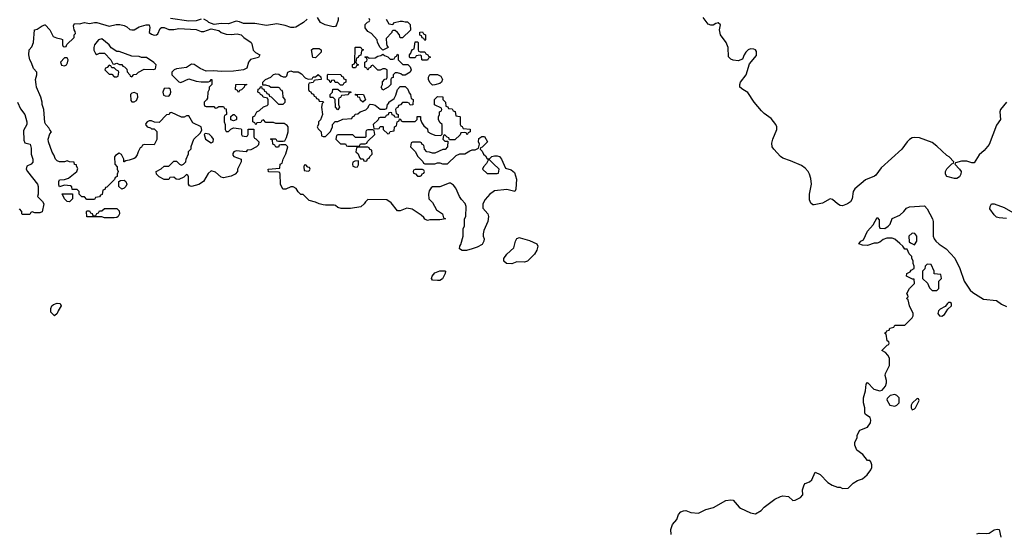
# Model space of a CAD drawing. Header units: inches. Extents: x 2106670 to 2322961, y 36024 to 224899.
# Tile 71 of 256: x 2176189 to 2184112, y 92340 to 96472. Entities that reach past the tile are written whole.
import ezdxf

# ---------------------------------------------------------------- set-up
doc = ezdxf.new("R2010")
doc.units = ezdxf.units.IN
doc.header["$MEASUREMENT"] = 0
doc.layers.add('C1079', color=7, linetype='Continuous')
doc.layers.add('C1089', color=7, linetype='Continuous')

msp = doc.modelspace()

# ---------------------------------------------------------------- linework, layer by layer
at = {"layer": 'C1079', "color": 5, "elevation": 60}
for points in [[(2176910, 96421), (2176966.3, 96433.7), (2176994, 96434), (2177030, 96426), (2177050, 96416), (2177074.8, 96394.8), (2177090, 96390.8), (2177110, 96391), (2177150, 96416), (2177206, 96430), (2177230, 96430.5), (2177236, 96410), (2177231, 96370), (2177250, 96354.8), (2177270, 96347.3), (2177290, 96350.7), (2177300.1, 96359.9), (2177319, 96401), (2177330, 96411), (2177350, 96410.8), (2177390, 96394.8), (2177430, 96394.8), (2177470, 96402.8), (2177610, 96394), (2177650, 96378.8), (2177670, 96377.3), (2177730, 96398), (2177790, 96386), (2177810.6, 96370.6), (2177850, 96357.3), (2177890, 96354), (2177938.8, 96358.8), (2177970, 96351.3), (2177992, 96330), (2178051.3, 96290), (2178058, 96278), (2178066.2, 96226.2), (2178087.3, 96207.3), (2178122, 96190), (2178110.7, 96169.3), (2178047.3, 96152.7), (2178030.8, 96130), (2178016.8, 96083.2), (2177990.7, 96069.3), (2177910, 96057.2), (2177810, 96056), (2177750, 96062), (2177690, 96058), (2177640.2, 96080.2), (2177592.9, 96112.9), (2177570, 96114), (2177530, 96088.7), (2177450, 96078), (2177431.6, 96068.4), (2177414, 96050), (2177414, 96030), (2177470, 95972), (2177486.4, 95966.4), (2177550, 95998), (2177610, 95978), (2177650, 95972), (2177707.3, 95972.7), (2177722, 95978), (2177730, 95992), (2177734, 95990), (2177734, 95950), (2177714, 95930), (2177714, 95910), (2177702, 95890), (2177699.6, 95840.4), (2177692.7, 95827.3), (2177674, 95810), (2177674, 95790), (2177678, 95778), (2177690, 95774), (2177750, 95774), (2177762, 95762), (2177776.4, 95763.6), (2177790, 95774), (2177830, 95774), (2177838, 95758), (2177850, 95754), (2177854, 95710), (2177838, 95702), (2177834, 95690), (2177834, 95650), (2177842, 95630), (2177842, 95590), (2177850, 95574), (2177870, 95574), (2177887.3, 95592.7), (2177910, 95602), (2177970, 95594), (2177974, 95590), (2177974, 95550), (2177978, 95538), (2178010, 95534), (2178022, 95538), (2178026, 95550), (2178027.3, 95592.7), (2178072.7, 95592.7), (2178074, 95530), (2178078, 95518), (2178090, 95514), (2178114, 95490), (2178110, 95466), (2178094, 95450), (2178050, 95426), (2178018, 95422), (2178011.6, 95408.4), (2177930, 95418), (2177911.6, 95408.4), (2177903.6, 95396.4), (2177903.6, 95383.6), (2177911.6, 95371.6), (2177972, 95350), (2177972, 95330), (2177942, 95270), (2177942, 95250), (2177922, 95230), (2177890, 95213.2), (2177830, 95199.5), (2177810, 95206.6), (2177764.8, 95244.8), (2177730, 95257.2), (2177706, 95234), (2177666.8, 95170), (2177630, 95146), (2177570, 95129.4), (2177555.3, 95135.3), (2177548, 95150), (2177547.3, 95207.3), (2177542, 95222), (2177530, 95226), (2177510, 95206), (2177470, 95188), (2177448.4, 95188.4), (2177430, 95206), (2177398, 95202), (2177390, 95188), (2177350, 95188), (2177310, 95208), (2177289.1, 95229.1), (2177288, 95250), (2177328.4, 95271.6), (2177350, 95294), (2177390, 95294), (2177430, 95334), (2177450, 95334), (2177474, 95310), (2177490, 95302), (2177506, 95310), (2177526, 95330), (2177528, 95350), (2177547.3, 95392.7), (2177548.4, 95411.6), (2177567.3, 95432.7), (2177568.4, 95451.6), (2177589, 95510), (2177640.2, 95559.8), (2177655.3, 95584.7), (2177648, 95610), (2177583.1, 95643.1), (2177550, 95698), (2177530, 95698), (2177511.6, 95688.4), (2177490, 95688), (2177410, 95726), (2177398, 95722), (2177391.3, 95708.7), (2177370, 95706), (2177310, 95646), (2177272.7, 95647.3), (2177250, 95658), (2177230, 95658), (2177214, 95650), (2177203.6, 95636.4), (2177202, 95630), (2177214, 95610), (2177242, 95602), (2177250, 95594), (2177270, 95594), (2177292, 95572), (2177291.1, 95508.9), (2177270, 95466), (2177192.7, 95467.3), (2177178, 95462), (2177170, 95446), (2177158, 95442), (2177142, 95410), (2177135.3, 95384.7), (2177118, 95362), (2177110, 95355.3), (2177070, 95342), (2177042, 95338), (2177030, 95328), (2177026, 95330), (2177026, 95350), (2177008.4, 95388.4), (2176990, 95398), (2176959.6, 95380.4), (2176952, 95370), (2176954, 95310), (2176974, 95290), (2176974, 95270), (2176982, 95250), (2176974, 95230), (2176974, 95210), (2176958, 95202), (2176952.7, 95187.3), (2176890, 95126), (2176878, 95122), (2176872.7, 95107.3), (2176858, 95102), (2176852.7, 95067.3), (2176838, 95062), (2176830, 95046), (2176798, 95042), (2176790, 95026), (2176730, 95026), (2176710, 95046), (2176690, 95046), (2176666, 95070), (2176666, 95090), (2176650, 95106), (2176610, 95106), (2176608, 95128), (2176596.4, 95136.4), (2176550, 95141.2), (2176510, 95128), (2176503.7, 95143.7), (2176502.7, 95170), (2176510, 95184.7), (2176550, 95186), (2176581.5, 95198.5), (2176648, 95250), (2176655.3, 95275.3), (2176646, 95294), (2176646, 95306), (2176630, 95308), (2176626, 95326), (2176588.9, 95328.9), (2176570, 95338), (2176550, 95328.7), (2176510, 95328), (2176490, 95338), (2176478, 95350), (2176464.7, 95384.7), (2176450, 95408), (2176419.3, 95490), (2176417.2, 95510), (2176430, 95554), (2176446, 95570), (2176430, 95586), (2176423.1, 95603.1), (2176398, 95630), (2176390, 95646), (2176382, 95750), (2176368.7, 95791.3), (2176368.7, 95808.7), (2176358, 95850), (2176325.2, 95930), (2176321.2, 95950), (2176315.3, 95990), (2176326, 96030), (2176326, 96050), (2176300.4, 96080.4), (2176284.7, 96124.7), (2176269.2, 96150), (2176261.2, 96190), (2176265.2, 96230), (2176286.8, 96253.2), (2176299.3, 96290), (2176308, 96390), (2176330, 96396), (2176370, 96422), (2176390, 96432), (2176394, 96430), (2176430, 96392), (2176458, 96338), (2176485.4, 96325.4), (2176519.6, 96319.6), (2176532.7, 96312.7), (2176534, 96270), (2176538, 96258), (2176550, 96254), (2176562, 96258), (2176567.3, 96272.7), (2176626, 96330), (2176626, 96350), (2176638, 96362), (2176636.4, 96376.4), (2176626, 96390), (2176622, 96422), (2176630, 96442), (2176670, 96438), (2176710, 96450.7), (2176750, 96441), (2176790, 96451), (2176810, 96451)], [(2179450, 96306), (2179442, 96322), (2179427.3, 96327.3), (2179422, 96342), (2179407.3, 96347.3), (2179408.4, 96371.6), (2179430, 96374), (2179438, 96358), (2179454, 96350), (2179454, 96310)], [(2176850, 96318), (2176822, 96310), (2176791.3, 96270), (2176784.7, 96250), (2176786, 96226), (2176799.6, 96199.6), (2176810, 96192), (2176830, 96202), (2176870, 96202), (2176922, 96150), (2176938, 96118), (2176950, 96114), (2176970, 96122), (2176992.7, 96112.7), (2177011.6, 96111.6), (2177018, 96098), (2177032.7, 96092.7), (2177050, 96074), (2177052.7, 96052.7), (2177074, 96030), (2177078, 96018), (2177090, 96014), (2177108.4, 96031.6), (2177130, 96034), (2177146, 96050), (2177190, 96074), (2177267.3, 96072.7), (2177282, 96078), (2177286, 96110), (2177268.4, 96128.4), (2177210, 96168.7), (2177170, 96169), (2177150, 96177.2), (2177090, 96178), (2176990, 96215.3), (2176970, 96215.3), (2176925.2, 96245.2), (2176908, 96270)], [(2179410, 96214), (2179450, 96214), (2179458, 96198), (2179474, 96190), (2179478, 96178), (2179492.7, 96172.7), (2179492.7, 96167.3), (2179478, 96162), (2179470, 96146), (2179430, 96146), (2179426, 96150), (2179422, 96182), (2179410, 96186), (2179378, 96182), (2179370, 96166), (2179330, 96166), (2179326, 96170), (2179326, 96190), (2179336.4, 96203.6), (2179340.4, 96219.6), (2179350, 96234), (2179362, 96238), (2179370, 96294), (2179390, 96294), (2179394, 96290), (2179394, 96230), (2179398, 96218)], [(2178570, 96166), (2178547.3, 96167.3), (2178538, 96230), (2178550, 96242), (2178599.6, 96239.6), (2178614, 96230), (2178614, 96210)], [(2178870, 96086), (2178866, 96090), (2178867.3, 96112.7), (2178882, 96118), (2178886, 96130), (2178888, 96248), (2178892, 96252), (2178927.3, 96252.7), (2178934, 96250), (2178938, 96238), (2178954, 96230), (2178938, 96222), (2178932.7, 96187.3), (2178918, 96182), (2178912.7, 96167.3), (2178898, 96162), (2178894, 96130), (2178898, 96118), (2178914, 96110), (2178898, 96102), (2178890, 96086)], [(2179270, 96026), (2179256.4, 96036.4), (2179230, 96046), (2179210, 96046), (2179194, 96030), (2179192.7, 96007.3), (2179178, 96002), (2179174, 95990), (2179174, 95950), (2179154, 95930), (2179110, 95906), (2179098, 95930), (2179108, 95950), (2179108.4, 95971.6), (2179127.3, 95992.7), (2179142, 95998), (2179146, 96010), (2179146, 96070), (2179130, 96078), (2179110, 96078), (2179090, 96066), (2179070, 96066), (2179030, 96106), (2179018, 96102), (2179012.7, 96087.3), (2178998, 96082), (2178990, 96066), (2178982, 96082), (2178966, 96090), (2178966, 96130), (2178982, 96138), (2178986, 96150), (2178982, 96162), (2178966, 96170), (2178970, 96174), (2178987.3, 96172.7), (2179002, 96162), (2179050, 96164.7), (2179070, 96178), (2179095.3, 96184.7), (2179110, 96194), (2179123.6, 96183.6), (2179150, 96174), (2179170, 96154), (2179190, 96154), (2179202, 96158), (2179210, 96174), (2179222, 96178), (2179230, 96194), (2179234, 96190), (2179234, 96150), (2179254, 96130), (2179272.7, 96112.7), (2179312, 96112), (2179330, 96094), (2179338, 96070), (2179332, 96050), (2179290, 96026)], [(2176570, 96166), (2176550, 96166), (2176518, 96130), (2176525.4, 96105.4), (2176550, 96102), (2176566, 96110), (2176574.6, 96125.4), (2176578, 96150)], [(2176910, 96106), (2176892.7, 96087.3), (2176878, 96082), (2176874, 96070), (2176910, 96034), (2176930, 96034), (2176950, 96014), (2176970, 96014), (2176982, 96018), (2176986, 96050), (2176982, 96062), (2176967.3, 96067.3), (2176950, 96086), (2176930, 96086), (2176922, 96102)], [(2178770, 95946), (2178750, 95966), (2178727.3, 95967.3), (2178722, 95982), (2178710, 95986), (2178698, 95982), (2178692.7, 95967.3), (2178687.3, 95967.3), (2178682, 95982), (2178666, 95990), (2178666, 96030), (2178670, 96034), (2178772.7, 96032.7), (2178778, 96018), (2178792.7, 96012.7), (2178798, 95998), (2178814, 95990), (2178814, 95970), (2178798, 95962), (2178790, 95946)], [(2179510, 95946), (2179488.4, 95968.4), (2179478, 95990), (2179478, 96010), (2179488.4, 96031.6), (2179551.6, 96031.6), (2179576.9, 96016.9), (2179591.6, 95991.6), (2179582, 95970), (2179570, 95958), (2179530, 95948)], [(2177950, 95886), (2177942, 95902), (2177926, 95910), (2177928, 95950), (2178012.7, 95952.7), (2178012.7, 95947.3), (2177998, 95942), (2177994, 95930), (2177972.7, 95907.3), (2177958, 95902)], [(2177110, 95888), (2177090, 95882), (2177081, 95870), (2177082, 95822), (2177090, 95812), (2177110, 95812), (2177130, 95822), (2177139, 95850), (2177136, 95876)], [(2177390, 95922), (2177350, 95918), (2177341, 95890), (2177346, 95866), (2177359.6, 95859.6), (2177390, 95858), (2177399, 95870), (2177404, 95890), (2177402, 95910)], [(2178750, 95746), (2178728.7, 95770), (2178726, 95830), (2178710, 95846), (2178690, 95846), (2178686, 95850), (2178686, 95870), (2178706, 95890), (2178707.3, 95912.7), (2178750, 95914), (2178770, 95894), (2178852.7, 95892.7), (2178852.7, 95887.3), (2178838, 95882), (2178831.6, 95868.4), (2178778, 95862), (2178770, 95846), (2178758, 95842), (2178754, 95830), (2178754, 95790), (2178762, 95770)], [(2178950, 95808), (2178930, 95826), (2178926, 95846), (2178910, 95848), (2178906, 95866), (2178894, 95866), (2178887.3, 95872.7), (2178954, 95870), (2178972, 95828)], [(2177910, 95658), (2177887.3, 95667.3), (2177887.3, 95692.7), (2177906, 95710), (2177914, 95710), (2177934, 95690), (2177934, 95670), (2177930, 95666)], [(2177682, 95558), (2177672, 95548), (2177684.7, 95510), (2177730, 95482), (2177746, 95490), (2177748, 95510), (2177735.3, 95530), (2177712.7, 95552.7)], [(2179030, 95586), (2178990, 95586), (2178978, 95582), (2178974, 95570), (2178974, 95530), (2178970, 95526), (2178890, 95526), (2178870, 95546), (2178750, 95546), (2178738, 95542), (2178734, 95510), (2178770, 95474), (2178810, 95474), (2178818, 95458), (2178830, 95454), (2178910, 95454), (2178922, 95458), (2178930, 95474), (2178970, 95474), (2178982, 95478), (2178987.3, 95492.7), (2179046, 95550), (2179042, 95582)], [(2178990, 95446), (2178910, 95446), (2178898, 95442), (2178894, 95410), (2178912.7, 95392.7), (2178923.6, 95363.6), (2178930, 95354), (2178952.7, 95352.7), (2178958, 95338), (2178970, 95334), (2178982, 95338), (2178987.3, 95352.7), (2179002, 95358), (2179007.3, 95372.7), (2179026, 95390), (2179022, 95422), (2179007.3, 95427.3), (2179002, 95442)], [(2178916.4, 95336.4), (2178885.4, 95334.6), (2178870, 95326), (2178866, 95310), (2178870, 95294), (2178890, 95284.7), (2178906, 95290), (2178916.4, 95303.6)], [(2178490, 95306), (2178478, 95302), (2178474, 95290), (2178478, 95258), (2178510, 95254), (2178522, 95258), (2178526, 95270), (2178522, 95282), (2178507.3, 95287.3)], [(2179430, 95266), (2179370, 95266), (2179358, 95262), (2179354, 95250), (2179358, 95238), (2179372.7, 95232.7), (2179390, 95214), (2179410, 95214), (2179422, 95218), (2179427.3, 95232.7), (2179442, 95238), (2179446, 95250), (2179442, 95262)], [(2177010, 95108), (2176986, 95130), (2176986, 95170), (2177000.4, 95179.6), (2177030, 95182), (2177042, 95170), (2177051.3, 95150), (2177042, 95130), (2177030, 95118)], [(2176590, 95006), (2176570, 95008.7), (2176548, 95030), (2176530, 95072), (2176612.7, 95072.7), (2176614, 95030)], [(2176870, 94878), (2176850, 94886), (2176730, 94886), (2176726, 94930), (2176730, 94934), (2176750, 94934), (2176758, 94918), (2176772, 94912), (2176778, 94898), (2176790, 94894), (2176802, 94898), (2176810, 94914), (2176822, 94918), (2176830, 94934), (2176850, 94934), (2176870, 94954), (2176970, 94954), (2176990, 94934), (2176991.3, 94910), (2176982, 94890), (2176970, 94882), (2176950, 94878)], [(2179550, 94374), (2179510, 94378), (2179502, 94390), (2179509, 94410), (2179530, 94434.8), (2179570, 94450.7), (2179611.1, 94451.1), (2179614, 94450), (2179612, 94430), (2179590, 94388.7), (2179570, 94375.3)], [(2176470, 94088.7), (2176440.4, 94120.4), (2176438, 94150), (2176448, 94170), (2176460.2, 94179.8), (2176490, 94191.3), (2176514, 94190), (2176522, 94170), (2176498, 94130), (2176491.6, 94108.4)]]:
    msp.add_lwpolyline(points, close=True, dxfattribs=at)
for points in [[(2177650, 96476), (2177610, 96462.7), (2177550, 96461.2), (2177402.5, 96482.5)], [(2178502, 96478), (2178471.3, 96450), (2178410, 96413.2), (2178394, 96410), (2178370, 96409.3), (2178326.3, 96426.3), (2178258.6, 96438.6), (2178173.7, 96426.3), (2178082, 96442), (2177990, 96442.7), (2177956.6, 96456.6), (2177930, 96459.5), (2177870, 96439.5), (2177810, 96441.2), (2177754.6, 96434.6), (2177710, 96448.7), (2177699.5, 96459.5), (2177670, 96476)], [(2178752, 96490), (2178751.3, 96470), (2178738, 96430), (2178730, 96418), (2178710, 96415.3), (2178646, 96430), (2178608, 96450), (2178586, 96490)], [(2179138, 96478), (2179158, 96438), (2179190, 96434), (2179206, 96450), (2179250, 96462), (2179270, 96462), (2179290, 96454), (2179310, 96454), (2179330, 96434), (2179332.7, 96387.3), (2179270, 96326), (2179250, 96326), (2179246, 96350), (2179228.4, 96368.4), (2179210, 96386), (2179190, 96386), (2179182, 96378), (2179182, 96370), (2179138, 96322), (2179139.6, 96279.6), (2179143.6, 96263.6), (2179154, 96250), (2179110, 96226), (2179088.4, 96248.4), (2179068.4, 96288.4), (2179066, 96310), (2179020.4, 96360.4), (2178990, 96378), (2178970, 96406), (2178970, 96434), (2178987.3, 96452.7), (2179002, 96458), (2179006, 96470), (2179002, 96482)], [(2180000, 95088.7), (2179970.7, 95069.3), (2179934, 95026), (2179914.8, 94990), (2179916, 94956), (2179954.8, 94910), (2179961, 94890), (2179954.8, 94850), (2179924.5, 94775.5), (2179918.8, 94750), (2179918.8, 94730), (2179926, 94710), (2179924.7, 94690), (2179910, 94664), (2179870, 94642), (2179830, 94628.7), (2179783.6, 94616.4), (2179750, 94615.3), (2179728.7, 94630), (2179729.2, 94650), (2179737.2, 94662.8), (2179758, 94730), (2179758, 94790), (2179767.3, 94812.7), (2179768, 94870), (2179778, 94890), (2179782, 94970), (2179773.6, 94993.6), (2179744.7, 95024.7), (2179728.7, 95050), (2179698, 95118), (2179680.4, 95140.4), (2179656.4, 95156.4), (2179643.6, 95156.4), (2179570, 95129), (2179510, 95128), (2179499.6, 95120.4), (2179483.6, 95096.4), (2179478, 95070), (2179482, 95030), (2179510, 95002), (2179542.8, 94942.8), (2179592, 94910), (2179598, 94878), (2179614, 94870), (2179570, 94862), (2179490, 94862), (2179470, 94858), (2179450, 94868.7), (2179442, 94882), (2179420.2, 94900.2), (2179348.1, 94948.1), (2179304.5, 94955.5), (2179250, 94935.3), (2179230, 94935.3), (2179178.4, 94998.4), (2179143.7, 95023.7), (2178990, 95026), (2178971.6, 95008.4), (2178962, 94990), (2178933.7, 94966.3), (2178850, 94954), (2178774.6, 94954.6), (2178750, 94962), (2178730, 94978), (2178720.4, 94980.4), (2178650, 94979), (2178630, 94982.7), (2178598, 94990), (2178570, 95005.2), (2178518, 95018), (2178470, 95066), (2178450, 95066), (2178430, 95088), (2178414.6, 95114.6), (2178390, 95128), (2178370, 95128), (2178330, 95109), (2178306, 95110), (2178288, 95150), (2178286, 95230), (2178282, 95242), (2178270, 95246), (2178190, 95248), (2178188, 95270), (2178282, 95278), (2178286, 95310), (2178302, 95318), (2178308.4, 95351.6), (2178330, 95394), (2178346, 95450), (2178330, 95466), (2178290, 95466), (2178278, 95462), (2178270, 95446), (2178250, 95446), (2178242, 95462), (2178226, 95470), (2178222, 95502), (2178206, 95510), (2178210, 95514), (2178250, 95514), (2178258, 95498), (2178270, 95494), (2178310, 95494), (2178322, 95498), (2178336.4, 95523.6), (2178348.7, 95570), (2178348, 95610), (2178340.4, 95620.4), (2178316.4, 95636.4), (2178250, 95638), (2178230, 95646), (2178170, 95646), (2178150, 95666), (2178138, 95662), (2178130, 95646), (2178098, 95642), (2178090, 95626), (2178082, 95642), (2178066, 95650), (2178066, 95690), (2178082, 95698), (2178098, 95730), (2178119.3, 95740.7), (2178150, 95771.3), (2178179, 95781), (2178188, 95790), (2178187.3, 95827.3), (2178182, 95842), (2178148.4, 95848.4), (2178142, 95862), (2178126, 95870), (2178122, 95882), (2178106, 95890), (2178107.3, 95912.7), (2178122, 95918), (2178127.3, 95932.7), (2178134, 95934), (2178138, 95918), (2178152.7, 95912.7), (2178158, 95898), (2178172.7, 95892.7), (2178178, 95878), (2178192.7, 95872.7), (2178198, 95858), (2178212.7, 95852.7), (2178270, 95794), (2178310, 95794), (2178326, 95810), (2178326, 95830), (2178308.4, 95848.4), (2178307.3, 95887.3), (2178302, 95902), (2178290, 95906), (2178282, 95922), (2178270, 95926), (2178210, 95926), (2178196.4, 95936.4), (2178170, 95946), (2178146, 95946), (2178146, 95970), (2178166, 95990), (2178208.9, 96011.1), (2178230, 96031.3), (2178250, 96038), (2178274.8, 96034.8), (2178290, 96022), (2178310, 96014), (2178330, 96014), (2178338, 96022), (2178346, 96050), (2178370, 96062), (2178390, 96052), (2178430, 96054), (2178456.9, 96036.9), (2178485.4, 96005.4), (2178510, 95994), (2178542, 95998), (2178550, 96014), (2178570, 96014), (2178590, 96032), (2178594, 96030), (2178612.7, 96012.7), (2178614, 95990), (2178570, 95986), (2178558, 95982), (2178550, 95966), (2178518, 95962), (2178514, 95950), (2178514, 95910), (2178518, 95898), (2178532.7, 95892.7), (2178538, 95878), (2178552.7, 95872.7), (2178558, 95858), (2178572.7, 95852.7), (2178578, 95838), (2178592.7, 95832.7), (2178598, 95818), (2178630, 95814), (2178634, 95810), (2178622, 95798), (2178618, 95770), (2178624.7, 95710), (2178610, 95666), (2178594, 95650), (2178594, 95630), (2178582, 95610), (2178590, 95594), (2178614, 95570), (2178618, 95538), (2178630, 95534), (2178650, 95534), (2178690, 95574), (2178706, 95610), (2178706, 95630), (2178727.3, 95652.7), (2178750, 95654), (2178790, 95672), (2178862, 95678), (2178868, 95692), (2178882, 95698), (2178887.3, 95712.7), (2178910, 95714), (2178928.4, 95731.6), (2178973.6, 95746.4), (2178993.6, 95766.4), (2178998, 95782), (2179008, 95792), (2179031.1, 95791.1), (2179050, 95784.7), (2179090, 95752), (2179127.3, 95752.7), (2179142, 95758), (2179148.4, 95791.6), (2179158, 95802), (2179158, 95810), (2179201.2, 95838.8), (2179216, 95864), (2179228.4, 95911.6), (2179250, 95934), (2179290, 95934), (2179312.7, 95912.7), (2179323.6, 95883.6), (2179334, 95870), (2179338, 95838), (2179354, 95830), (2179352.7, 95787.3), (2179330, 95786), (2179322, 95802), (2179310, 95806), (2179270, 95806), (2179252.7, 95787.3), (2179238, 95782), (2179232.7, 95767.3), (2179218, 95762), (2179214, 95750), (2179218, 95718), (2179234, 95710), (2179234, 95686), (2179207.3, 95687.3), (2179202, 95702), (2179187.3, 95707.3), (2179182, 95722), (2179170, 95726), (2179158, 95722), (2179152.7, 95707.3), (2179138, 95702), (2179130, 95686), (2179090, 95686), (2179078, 95682), (2179072.7, 95667.3), (2179034, 95630), (2179038, 95598), (2179070, 95594), (2179082, 95598), (2179090, 95614), (2179110, 95614), (2179114, 95610), (2179114, 95590), (2179150, 95554), (2179162, 95558), (2179170, 95574), (2179202, 95578), (2179206, 95610), (2179222, 95618), (2179226, 95650), (2179242, 95658), (2179246, 95674), (2179252.7, 95672.7), (2179258, 95658), (2179270, 95654), (2179370, 95654), (2179386, 95670), (2179387.3, 95692.7), (2179414, 95694), (2179414, 95670), (2179423.6, 95643.6), (2179439.6, 95619.6), (2179470, 95594), (2179474, 95570), (2179496, 95556), (2179530, 95544.7), (2179578, 95542), (2179588, 95552), (2179588.4, 95628.4), (2179570, 95646), (2179558, 95670), (2179558, 95690), (2179566, 95710), (2179566, 95730), (2179582, 95738), (2179586, 95750), (2179582, 95762), (2179527.3, 95787.3), (2179526, 95830), (2179550, 95854), (2179592.7, 95852.7), (2179594, 95830), (2179614, 95810), (2179618, 95778), (2179632.7, 95772.7), (2179638, 95758), (2179670, 95754), (2179678, 95738), (2179692.7, 95732.7), (2179698, 95698), (2179730, 95694), (2179734, 95690), (2179734, 95630), (2179738, 95618), (2179750, 95614), (2179758, 95598), (2179812.7, 95592.7), (2179814, 95570), (2179798, 95562), (2179790, 95546), (2179782, 95562), (2179770, 95566), (2179738, 95562), (2179732.7, 95547.3), (2179690, 95506), (2179646, 95506), (2179642, 95522), (2179627.3, 95527.3), (2179610, 95546), (2179598, 95542), (2179594, 95510), (2179610, 95494), (2179634, 95494), (2179631.6, 95448.4), (2179611.6, 95428.4), (2179592.7, 95427.3), (2179530, 95398), (2179510, 95398), (2179487.3, 95407.3), (2179466, 95410), (2179446, 95430), (2179442, 95462), (2179427.3, 95467.3), (2179422, 95482), (2179410, 95486), (2179350, 95486), (2179338, 95482), (2179334, 95450), (2179374, 95410), (2179390, 95374), (2179432.7, 95332.7), (2179438, 95318), (2179450, 95314), (2179530, 95314), (2179550, 95322), (2179570, 95322), (2179590, 95314), (2179630, 95314), (2179700.4, 95379.6), (2179730, 95392), (2179770, 95392), (2179810, 95418), (2179830, 95424.7), (2179854.6, 95425.4), (2179882, 95438), (2179888, 95470), (2179882, 95490), (2179884, 95516), (2179908.4, 95531.6), (2179930, 95532), (2179954, 95490), (2179910, 95446), (2179898, 95442), (2179894, 95430), (2179910, 95414), (2179922, 95390), (2179936.9, 95376.9), (2179950, 95354), (2179970, 95354), (2179988.4, 95371.6), (2180000, 95375)], [(2176171.3, 95810), (2176196, 95756), (2176230.5, 95710.5), (2176246.8, 95650), (2176246, 95630), (2176219.6, 95580.4), (2176222, 95502), (2176230, 95482), (2176272, 95470), (2176279.8, 95439.8), (2176281, 95390), (2176293.4, 95350), (2176293.4, 95326.6), (2176282, 95310), (2176245.4, 95294.6), (2176242, 95270), (2176251.3, 95250), (2176331.3, 95150), (2176338, 95130), (2176338, 95070), (2176332, 95050), (2176372, 95010), (2176382, 94990), (2176370, 94926), (2176350, 94918), (2176310, 94918), (2176290, 94926), (2176278, 94922), (2176270, 94906), (2176210, 94906), (2176206, 94910), (2176206, 94930), (2176186, 94950)], [(2180000, 95316), (2179970, 95346), (2179958, 95342), (2179945.4, 95314.6), (2179922, 95290), (2179914, 95270), (2179950, 95234), (2180000, 95234)]]:
    msp.add_lwpolyline(points, dxfattribs=at)
at = {"layer": 'C1089', "color": 5}
for points, elevation in [([(2184130, 95809.3), (2184080.7, 95750), (2184076.3, 95730), (2184080.7, 95670), (2184050, 95624), (2183990, 95469.3), (2183950, 95421.2), (2183910, 95384), (2183870, 95322), (2183850, 95322), (2183810, 95335.3), (2183766.4, 95333.6), (2183718, 95322), (2183714, 95310), (2183751.1, 95271.1), (2183764.7, 95250), (2183762.8, 95230), (2183752.1, 95207.9), (2183730, 95196), (2183710, 95195.1), (2183648.7, 95210), (2183637.2, 95230), (2183639, 95250), (2183650, 95272), (2183690, 95314), (2183702, 95318), (2183706, 95330), (2183668, 95370), (2183650, 95379), (2183570, 95456), (2183530, 95485.2), (2183430, 95522.7), (2183390, 95526), (2183370, 95521.2), (2183350, 95509), (2183330, 95489), (2183287.3, 95430), (2183119.9, 95280.1), (2183078, 95222), (2183066.4, 95213.6), (2182994.7, 95185.3), (2182907.9, 95112.1), (2182894.9, 95090), (2182886.7, 95030), (2182873.1, 95006.9), (2182850.5, 94990), (2182810, 94976.2), (2182790, 94978), (2182769.7, 94989.7), (2182730, 95026), (2182710, 95032.3), (2182650, 94996.2), (2182582.9, 94982.9), (2182570, 94983.7), (2182555.6, 94995.6), (2182544.4, 95024.4), (2182544.2, 95070), (2182559.5, 95150), (2182554.2, 95194.2), (2182543.7, 95230), (2182532.7, 95250), (2182510, 95278), (2182478.6, 95298.6), (2182390, 95338), (2182330, 95357.2), (2182310, 95372.7), (2182256.9, 95430), (2182244, 95450), (2182240.4, 95479.6), (2182247.8, 95510), (2182280.7, 95590), (2182280.7, 95610), (2182274, 95630), (2182236.6, 95676.6), (2182178.3, 95718.3), (2182158.3, 95738.3), (2182098, 95810), (2182047.7, 95887.7), (2182008.7, 95910), (2181984, 95930), (2181982.7, 95950), (2181989.2, 95970), (2182035.3, 96030), (2182062, 96118), (2182116.5, 96183.5), (2182117.2, 96217.2), (2182109.1, 96229.1), (2182096.5, 96236.5), (2182070, 96239), (2182050, 96228.7), (2182031.3, 96210), (2182018, 96190), (2182004.7, 96155.3), (2181970, 96141.2), (2181930, 96146), (2181910, 96154), (2181892.9, 96172.9), (2181888.9, 96248.9), (2181874, 96290), (2181829, 96350), (2181819, 96390), (2181828, 96430), (2181810, 96448), (2181790, 96442), (2181768.4, 96428.4), (2181750, 96428), (2181730, 96435.3), (2181689.4, 96489.4)], 60), ([(2180000, 95375), (2180010, 95378), (2180030, 95378), (2180050.7, 95370.7), (2180064.7, 95350), (2180098, 95278), (2180144.7, 95264.7), (2180170, 95242), (2180186, 95190), (2180181, 95110), (2180172, 95090), (2180110, 95105.2), (2180010, 95095.3), (2180000, 95088.7)], 60), ([(2180000, 95234), (2180030, 95234), (2180042, 95238), (2180046, 95270), (2180000, 95316)], 60), ([(2181432.3, 92330), (2181429.4, 92370.6), (2181441.2, 92410), (2181477.2, 92450), (2181490, 92492), (2181510, 92512), (2181530, 92522), (2181550, 92524.7), (2181590, 92506.8), (2181650, 92501), (2181709.5, 92530.5), (2181771.9, 92548.1), (2181870, 92604), (2181910, 92610.8), (2181930, 92606), (2181977.3, 92550), (2181990, 92541.6), (2182070, 92503.8), (2182110, 92496.3), (2182155.6, 92524.4), (2182179, 92550), (2182265.8, 92614.2), (2182310, 92637), (2182330, 92642.4), (2182375.2, 92635.2), (2182410, 92604.7), (2182430, 92606), (2182472.8, 92627.2), (2182489.4, 92650), (2182486.6, 92690), (2182502, 92730), (2182510, 92740.7), (2182544.5, 92755.5), (2182564, 92770), (2182590, 92832), (2182630, 92812), (2182692, 92750), (2182726.4, 92726.4), (2182770, 92712), (2182791.6, 92711.6), (2182810, 92702), (2182856.4, 92703.6), (2182896.4, 92743.6), (2182930, 92764.7), (2182970, 92778), (2183008.7, 92810), (2183038, 92850), (2183046, 92870), (2183046, 92890), (2183036.4, 92916.4), (2183030, 92926), (2183010, 92926), (2182974, 92974), (2182926, 93010), (2182908, 93050), (2182908.4, 93071.6), (2182928, 93110), (2182928, 93130), (2182948, 93170), (2183010, 93194.8), (2183034.5, 93230), (2183037, 93250), (2183031.8, 93271.8), (2182995.3, 93295.3), (2182988.4, 93308.4), (2182988.4, 93348.4), (2182978, 93390), (2182978, 93430), (2182994.6, 93485.4), (2183000.4, 93539.6), (2183010, 93554), (2183060.7, 93500.7), (2183110, 93486), (2183130, 93491.3), (2183155.1, 93524.9), (2183164, 93550), (2183164, 93570), (2183154, 93610), (2183154.6, 93625.4), (2183188, 93690), (2183188, 93750), (2183174.6, 93774.6), (2183154.6, 93794.6), (2183126, 93810), (2183170, 93854), (2183182, 93858), (2183186, 93870), (2183182, 93882), (2183168.4, 93888.4), (2183162, 93942), (2183148, 93950), (2183162, 93958), (2183166, 93970), (2183186, 93974), (2183190, 93992), (2183222, 93998), (2183230, 94014), (2183310, 94014), (2183370, 94074), (2183378, 94090), (2183378, 94110), (2183348, 94170), (2183338, 94218), (2183326, 94230), (2183338, 94242), (2183336.4, 94256.4), (2183328, 94270), (2183348, 94310), (2183388, 94350), (2183386, 94386), (2183374, 94386), (2183326, 94410), (2183328, 94430), (2183355.3, 94444.7), (2183363.1, 94456.9), (2183386, 94470), (2183386, 94490), (2183378, 94510), (2183378, 94530), (2183367.3, 94552.7), (2183367.3, 94567.3), (2183346, 94590), (2183330, 94626), (2183310, 94626), (2183295.3, 94650), (2183272.3, 94672.3), (2183230, 94708), (2183210, 94715.3), (2183165.4, 94714.6), (2183136.9, 94703.1), (2183110, 94682), (2183090, 94675.3), (2183065.4, 94674.6), (2183010, 94655.3), (2182970, 94659), (2182942, 94670), (2182958, 94690), (2182977.5, 94702.5), (2183009.6, 94770), (2183057, 94823), (2183090, 94882), (2183103.6, 94863.6), (2183104.7, 94810), (2183110, 94794), (2183150, 94792), (2183178, 94810), (2183193.6, 94826.4), (2183210, 94874), (2183270, 94901), (2183304, 94930), (2183324.7, 94955.3), (2183350, 94966), (2183470, 94974.8), (2183491.8, 94951.8), (2183533.4, 94870), (2183539.1, 94850), (2183539.1, 94730), (2183546.8, 94710), (2183560.7, 94690), (2183586.9, 94666.9), (2183644, 94630), (2183714, 94554), (2183753, 94470), (2183788.8, 94368.8), (2183837, 94297), (2183858, 94278), (2183944.9, 94224.9), (2184050, 94213.4), (2184090, 94182.8), (2184130, 94166)], 60), ([(2184130, 94873.2), (2184070, 94877.2), (2184050, 94884), (2184030, 94902), (2183995.3, 94950), (2183998, 94970), (2184010, 94991.3), (2184030, 94991), (2184110, 94960.7), (2184180.4, 94920.4)], 60), ([(2183890, 92336), (2183910, 92340.7), (2183970, 92337.3), (2183990, 92340.7), (2184030, 92366.8), (2184054.8, 92374.8), (2184070.6, 92370.6), (2184084, 92310)], 40)]:
    msp.add_lwpolyline(points, dxfattribs=dict(at, elevation=elevation))
at = {"layer": 'C1089', "color": 5, "elevation": 60}
for points in [[(2180250, 94522), (2180190, 94524), (2180150, 94509.2), (2180105.2, 94510), (2180085.1, 94530), (2180085.1, 94550), (2180110, 94586), (2180163.7, 94636.3), (2180177.2, 94690), (2180190, 94710.8), (2180210, 94718.8), (2180217.3, 94717.3), (2180290, 94696), (2180351.3, 94670), (2180358, 94650), (2180350, 94618), (2180330, 94586), (2180274, 94530)], [(2183370, 94756), (2183344, 94730), (2183346.4, 94686.4), (2183356.9, 94676.9), (2183390, 94662), (2183409, 94691), (2183409.2, 94730), (2183392.5, 94752.5)], [(2183490, 94506), (2183474, 94490), (2183472.7, 94467.3), (2183454, 94450), (2183454, 94390), (2183492.7, 94352.7), (2183510, 94314), (2183530, 94294), (2183570, 94294), (2183586, 94310), (2183586, 94370), (2183606, 94390), (2183602, 94422), (2183547.3, 94427.3), (2183546, 94450), (2183522, 94502)], [(2183676.4, 94196.4), (2183663.6, 94196.4), (2183654, 94190), (2183636, 94164), (2183596.9, 94143.1), (2183582, 94130), (2183578, 94110), (2183581, 94101), (2183591.1, 94091.1), (2183610, 94086), (2183630, 94101), (2183657.2, 94142.8), (2183686, 94170), (2183686, 94190)], [(2183230, 93458), (2183194, 93450), (2183170, 93426), (2183166, 93414), (2183190, 93372), (2183230, 93362), (2183246, 93370), (2183266, 93390), (2183266, 93430), (2183246, 93450)], [(2183410, 93426), (2183370, 93386), (2183362, 93370), (2183362, 93350), (2183370, 93334), (2183390, 93342), (2183398, 93350), (2183426, 93410), (2183422, 93422)]]:
    msp.add_lwpolyline(points, close=True, dxfattribs=at)

doc.saveas('drawing.dxf')
